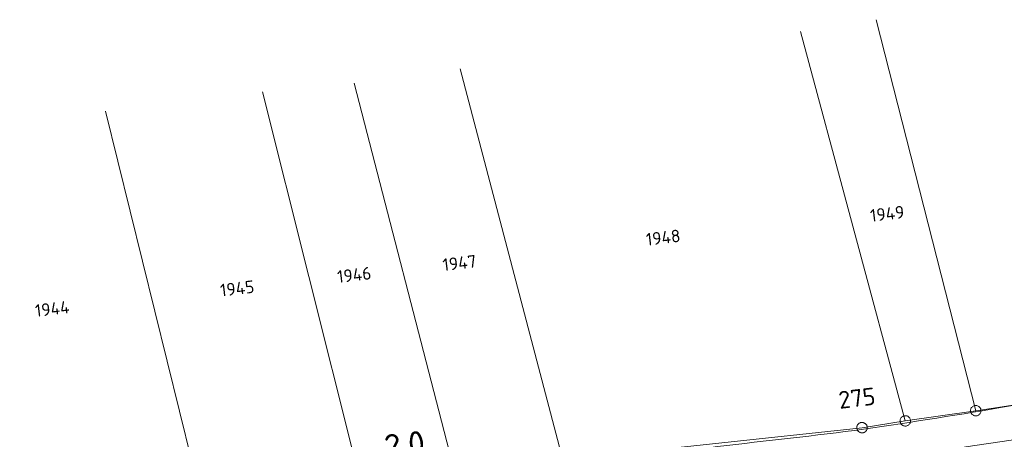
# Model space of a CAD drawing. Header units: metres. Extents: x 3425540 to 3446143, y 5432760 to 5444637.
# Tile 134 of 256: x 3437036 to 3437177, y 5439233 to 5439293. Entities that reach past the tile are written whole.
import ezdxf
from ezdxf.enums import TextEntityAlignment as Align

# ---------------------------------------------------------------- set-up
doc = ezdxf.new("R2010")
doc.units = ezdxf.units.M
for name, color, linetype, lineweight in [('B_Bestand', 9, 'Continuous', 18), ('B_Böschung', 9, 'Continuous', 18), ('B_Flurgrenzen', 9, 'Continuous', 18), ('B_Kilometrierung', 9, 'Continuous', 25)]:
    doc.layers.add(name, color=color, linetype=linetype, lineweight=lineweight)
doc.styles.get("Standard").update_dxf_attribs({"font": 'isocpeur.ttf'})

msp = doc.modelspace()

# ---------------------------------------------------------------- linework, layer by layer
at = {"layer": 'B_Bestand'}
msp.add_open_spline([(3436701.59, 5439177.77), (3436706.65, 5439178.29), (3436711.71, 5439178.81), (3436716.77, 5439179.34), (3436724.44, 5439180.13), (3436732.11, 5439180.93), (3436739.79, 5439181.74), (3436746.61, 5439182.46), (3436753.37, 5439183.72), (3436760.19, 5439184.47), (3436764.35, 5439184.92), (3436768.53, 5439185.26), (3436772.7, 5439185.72), (3436778.63, 5439186.38), (3436784.56, 5439187.04), (3436790.48, 5439187.71), (3436794.77, 5439188.19), (3436799.07, 5439188.67), (3436803.35, 5439189.17), (3436807.3, 5439189.63), (3436811.24, 5439190.18), (3436815.18, 5439190.74), (3436819.75, 5439191.39), (3436824.31, 5439192.08), (3436828.89, 5439192.73), (3436835.66, 5439193.69), (3436842.45, 5439194.62), (3436849.23, 5439195.55), (3436855.53, 5439196.41), (3436861.87, 5439197.04), (3436868.17, 5439197.96), (3436874.28, 5439198.85), (3436880.37, 5439199.94), (3436886.48, 5439200.89), (3436893.12, 5439201.91), (3436899.77, 5439202.95), (3436906.42, 5439203.91), (3436911.34, 5439204.62), (3436916.25, 5439205.28), (3436921.18, 5439205.9), (3436925.99, 5439206.5), (3436930.8, 5439207.09), (3436935.62, 5439207.68), (3436941.16, 5439208.35), (3436946.7, 5439209.04), (3436952.25, 5439209.67), (3436956.56, 5439210.15), (3436960.88, 5439210.56), (3436965.19, 5439211.02), (3436969.69, 5439211.5), (3436974.19, 5439212), (3436978.69, 5439212.48), (3436983.78, 5439213.03), (3436988.88, 5439213.5), (3436993.97, 5439214.06), (3436998.18, 5439214.51), (3437002.38, 5439215.01), (3437006.59, 5439215.51), (3437012.38, 5439216.2), (3437018.17, 5439216.89), (3437023.96, 5439217.6), (3437028.46, 5439218.16), (3437032.96, 5439218.72), (3437037.46, 5439219.28), (3437043.03, 5439219.97), (3437048.59, 5439220.67), (3437054.16, 5439221.36), (3437060.37, 5439222.14), (3437066.58, 5439222.8), (3437072.79, 5439223.56), (3437077.47, 5439224.14), (3437082.13, 5439224.87), (3437086.81, 5439225.45), (3437092.23, 5439226.12), (3437097.66, 5439226.77), (3437103.09, 5439227.42), (3437109.01, 5439228.13), (3437114.95, 5439228.8), (3437120.87, 5439229.52), (3437125.31, 5439230.06), (3437129.73, 5439230.72), (3437134.16, 5439231.3), (3437141.12, 5439232.2), (3437148.1, 5439232.85), (3437155.05, 5439233.8), (3437162.05, 5439234.76), (3437169.02, 5439235.89), (3437175.98, 5439237.05), (3437183.62, 5439238.32), (3437191.26, 5439239.62), (3437198.9, 5439240.92), (3437201.64, 5439241.39), (3437204.37, 5439241.95), (3437207.13, 5439242.38), (3437210.49, 5439242.9), (3437213.89, 5439243.05), (3437217.28, 5439243.32), (3437220.73, 5439243.59), (3437224.18, 5439243.86), (3437227.64, 5439244.05), (3437233.13, 5439244.36), (3437238.64, 5439244.02), (3437244.13, 5439244.37), (3437252.78, 5439244.91), (3437261.42, 5439245.69), (3437270.08, 5439246.25), (3437275.76, 5439246.61), (3437281.44, 5439247.04), (3437287.13, 5439247.3), (3437292.8, 5439247.55), (3437298.46, 5439247.8), (3437304.12, 5439248.05)], degree=3, knots=[0, 0, 0, 0, 0.025133, 0.025133, 0.025133, 0.063269, 0.063269, 0.063269, 0.097186, 0.097186, 0.097186, 0.117895, 0.117895, 0.117895, 0.147386, 0.147386, 0.147386, 0.168728, 0.168728, 0.168728, 0.188381, 0.188381, 0.188381, 0.211204, 0.211204, 0.211204, 0.245041, 0.245041, 0.245041, 0.276498, 0.276498, 0.276498, 0.307052, 0.307052, 0.307052, 0.34029, 0.34029, 0.34029, 0.36482, 0.36482, 0.36482, 0.38879, 0.38879, 0.38879, 0.416399, 0.416399, 0.416399, 0.437835, 0.437835, 0.437835, 0.460206, 0.460206, 0.460206, 0.485508, 0.485508, 0.485508, 0.506441, 0.506441, 0.506441, 0.535268, 0.535268, 0.535268, 0.557678, 0.557678, 0.557678, 0.585416, 0.585416, 0.585416, 0.616319, 0.616319, 0.616319, 0.639628, 0.639628, 0.639628, 0.666644, 0.666644, 0.666644, 0.696155, 0.696155, 0.696155, 0.718246, 0.718246, 0.718246, 0.752911, 0.752911, 0.752911, 0.787803, 0.787803, 0.787803, 0.826098, 0.826098, 0.826098, 0.839875, 0.839875, 0.839875, 0.856671, 0.856671, 0.856671, 0.873781, 0.873781, 0.873781, 0.90095, 0.90095, 0.90095, 0.943819, 0.943819, 0.943819, 0.971972, 0.971972, 0.971972, 1, 1, 1, 1], dxfattribs=at)
at = {"layer": 'B_Böschung'}
for points, knots in [([(3436847.24, 5439191.37), (3436851.02, 5439191.89), (3436854.79, 5439192.4), (3436858.57, 5439192.92), (3436867.89, 5439194.19), (3436877.27, 5439194.95), (3436886.62, 5439196.06), (3436890.18, 5439196.49), (3436893.74, 5439196.91), (3436897.3, 5439197.34), (3436905.35, 5439198.32), (3436913.4, 5439199.3), (3436921.44, 5439200.31), (3436928.86, 5439201.25), (3436936.28, 5439202.2), (3436943.7, 5439203.15), (3436947.42, 5439203.63), (3436951.13, 5439204.11), (3436954.85, 5439204.59), (3436960.24, 5439205.28), (3436965.64, 5439205.86), (3436971.02, 5439206.55), (3436975.15, 5439207.08), (3436979.28, 5439207.64), (3436983.4, 5439208.21), (3436989.45, 5439209.05), (3436995.5, 5439209.94), (3437001.56, 5439210.77), (3437006.96, 5439211.51), (3437012.37, 5439212.24), (3437017.77, 5439212.96), (3437030.88, 5439214.71), (3437043.98, 5439216.51), (3437057.11, 5439218.05), (3437070.45, 5439219.62), (3437083.8, 5439221.02), (3437097.14, 5439222.53), (3437116.92, 5439224.76), (3437136.69, 5439227), (3437156.45, 5439229.32), (3437165.12, 5439230.34), (3437173.71, 5439231.98), (3437182.38, 5439233.06), (3437187.26, 5439233.67), (3437192.15, 5439234.26), (3437197.03, 5439234.84), (3437200.05, 5439235.21), (3437203.07, 5439235.59), (3437206.1, 5439235.91), (3437222.73, 5439237.66), (3437239.4, 5439238.87), (3437256.07, 5439240.17), (3437270.73, 5439241.31), (3437285.39, 5439242.45), (3437300.04, 5439243.59)], [0, 0, 0, 0, 0.025072, 0.025072, 0.025072, 0.08699, 0.08699, 0.08699, 0.1106, 0.1106, 0.1106, 0.163933, 0.163933, 0.163933, 0.213158, 0.213158, 0.213158, 0.237832, 0.237832, 0.237832, 0.273559, 0.273559, 0.273559, 0.300946, 0.300946, 0.300946, 0.341169, 0.341169, 0.341169, 0.377069, 0.377069, 0.377069, 0.464067, 0.464067, 0.464067, 0.552435, 0.552435, 0.552435, 0.683381, 0.683381, 0.683381, 0.740833, 0.740833, 0.740833, 0.77322, 0.77322, 0.77322, 0.793234, 0.793234, 0.793234, 0.903251, 0.903251, 0.903251, 1, 1, 1, 1]), ([(3436847.62, 5439188.43), (3436852.29, 5439189.06), (3436856.97, 5439189.69), (3436861.64, 5439190.31), (3436864.51, 5439190.7), (3436867.39, 5439190.96), (3436870.26, 5439191.28), (3436875.02, 5439191.82), (3436879.77, 5439192.35), (3436884.52, 5439192.88), (3436888.61, 5439193.33), (3436892.71, 5439193.67), (3436896.8, 5439194.1), (3436903.19, 5439194.75), (3436909.58, 5439195.42), (3436915.97, 5439196.09), (3436920.31, 5439196.54), (3436924.65, 5439197.09), (3436929, 5439197.5), (3436936.07, 5439198.16), (3436943.16, 5439198.67), (3436950.23, 5439199.27), (3436953.11, 5439199.52), (3436955.99, 5439199.75), (3436958.86, 5439200.02), (3436964.06, 5439200.51), (3436969.24, 5439201.26), (3436974.43, 5439201.83), (3436978.51, 5439202.28), (3436982.6, 5439202.71), (3436986.68, 5439203.18), (3436990.54, 5439203.62), (3436994.41, 5439204.07), (3436998.27, 5439204.52), (3437002.34, 5439204.98), (3437006.4, 5439205.41), (3437010.46, 5439205.89), (3437013.59, 5439206.27), (3437016.71, 5439206.69), (3437019.84, 5439207.08), (3437028.63, 5439208.17), (3437037.42, 5439209.27), (3437046.22, 5439210.33), (3437049, 5439210.66), (3437051.78, 5439210.97), (3437054.56, 5439211.3), (3437066.77, 5439212.74), (3437078.97, 5439214.29), (3437091.18, 5439215.73), (3437094.55, 5439216.13), (3437097.93, 5439216.45), (3437101.31, 5439216.86), (3437114.7, 5439218.47), (3437128.09, 5439220.12), (3437141.49, 5439221.73), (3437155.58, 5439223.43), (3437169.68, 5439225.12), (3437183.77, 5439226.82), (3437193.22, 5439227.95), (3437202.67, 5439229.06), (3437212.12, 5439230.19), (3437227.51, 5439232.04), (3437242.88, 5439234.04), (3437258.27, 5439235.87), (3437272.3, 5439237.54), (3437286.33, 5439239.21), (3437300.36, 5439240.88)], [0, 0, 0, 0, 0.03103, 0.03103, 0.03103, 0.050075, 0.050075, 0.050075, 0.081548, 0.081548, 0.081548, 0.108627, 0.108627, 0.108627, 0.150904, 0.150904, 0.150904, 0.179664, 0.179664, 0.179664, 0.226402, 0.226402, 0.226402, 0.245415, 0.245415, 0.245415, 0.279791, 0.279791, 0.279791, 0.306829, 0.306829, 0.306829, 0.332442, 0.332442, 0.332442, 0.359352, 0.359352, 0.359352, 0.380084, 0.380084, 0.380084, 0.438398, 0.438398, 0.438398, 0.456828, 0.456828, 0.456828, 0.537756, 0.537756, 0.537756, 0.560106, 0.560106, 0.560106, 0.648912, 0.648912, 0.648912, 0.742344, 0.742344, 0.742344, 0.804984, 0.804984, 0.804984, 0.907004, 0.907004, 0.907004, 1, 1, 1, 1])]:
    msp.add_open_spline(points, degree=3, knots=knots, dxfattribs=at)
at = {"layer": 'B_Flurgrenzen'}
for p, q in [((3437172.43, 5439236.61), (3437158.17, 5439292.62)), ((3437162.34, 5439235.15), (3437147.35, 5439290.92)), ((3437113.31, 5439229.58), (3437098.6, 5439285.58)), ((3437097.88, 5439227.51), (3437083.41, 5439283.51)), ((3437084.39, 5439226.17), (3437070.29, 5439282.29)), ((3437061.67, 5439223.38), (3437047.81, 5439279.5)), ((3437172.43, 5439236.61), (3437196.79, 5439240.25)), ((3437162.34, 5439235.15), (3437172.43, 5439236.61)), ((3437156.15, 5439234.18), (3437162.34, 5439235.15)), ((3437113.31, 5439229.58), (3437156.15, 5439234.18))]:
    msp.add_line(p, q, dxfattribs=at)
for points in [[(3437173.07, 5439236.23), (3437173.12, 5439236.31), (3437173.15, 5439236.4), (3437173.17, 5439236.49), (3437173.18, 5439236.59), (3437173.17, 5439236.68), (3437173.16, 5439236.78), (3437173.14, 5439236.87), (3437173.1, 5439236.95), (3437173.05, 5439237.03), (3437172.99, 5439237.1), (3437172.93, 5439237.17), (3437172.85, 5439237.23), (3437172.77, 5439237.28), (3437172.68, 5439237.32), (3437172.6, 5439237.34), (3437172.5, 5439237.36), (3437172.41, 5439237.36), (3437172.32, 5439237.36), (3437172.23, 5439237.33), (3437172.14, 5439237.3), (3437172.05, 5439237.26), (3437171.97, 5439237.21), (3437171.9, 5439237.14), (3437171.84, 5439237.08), (3437171.79, 5439237), (3437171.74, 5439236.92), (3437171.71, 5439236.83), (3437171.69, 5439236.73), (3437171.68, 5439236.64), (3437171.69, 5439236.55), (3437171.7, 5439236.45), (3437171.72, 5439236.36), (3437171.76, 5439236.28), (3437171.81, 5439236.2), (3437171.87, 5439236.12), (3437171.93, 5439236.06), (3437172.01, 5439236), (3437172.09, 5439235.95), (3437172.17, 5439235.91), (3437172.26, 5439235.89), (3437172.35, 5439235.87), (3437172.45, 5439235.87), (3437172.54, 5439235.87), (3437172.63, 5439235.89), (3437172.72, 5439235.93), (3437172.81, 5439235.97), (3437172.88, 5439236.02), (3437172.96, 5439236.08), (3437173.02, 5439236.15), (3437173.07, 5439236.23)], [(3437156.79, 5439233.8), (3437156.83, 5439233.88), (3437156.86, 5439233.97), (3437156.89, 5439234.06), (3437156.89, 5439234.15), (3437156.89, 5439234.25), (3437156.88, 5439234.34), (3437156.86, 5439234.43), (3437156.82, 5439234.52), (3437156.77, 5439234.6), (3437156.71, 5439234.67), (3437156.65, 5439234.74), (3437156.57, 5439234.8), (3437156.49, 5439234.84), (3437156.4, 5439234.88), (3437156.31, 5439234.91), (3437156.22, 5439234.93), (3437156.13, 5439234.93), (3437156.03, 5439234.92), (3437155.95, 5439234.9), (3437155.86, 5439234.87), (3437155.77, 5439234.83), (3437155.69, 5439234.78), (3437155.62, 5439234.71), (3437155.56, 5439234.64), (3437155.5, 5439234.57), (3437155.46, 5439234.48), (3437155.43, 5439234.4), (3437155.41, 5439234.3), (3437155.4, 5439234.21), (3437155.41, 5439234.12), (3437155.42, 5439234.02), (3437155.44, 5439233.93), (3437155.48, 5439233.85), (3437155.52, 5439233.76), (3437155.59, 5439233.69), (3437155.65, 5439233.63), (3437155.72, 5439233.57), (3437155.81, 5439233.52), (3437155.89, 5439233.48), (3437155.98, 5439233.46), (3437156.07, 5439233.44), (3437156.17, 5439233.43), (3437156.26, 5439233.44), (3437156.35, 5439233.46), (3437156.44, 5439233.5), (3437156.52, 5439233.54), (3437156.6, 5439233.59), (3437156.68, 5439233.65), (3437156.74, 5439233.72), (3437156.79, 5439233.8)], [(3437156.89, 5439234.27), (3437156.87, 5439234.36), (3437156.85, 5439234.45), (3437156.81, 5439234.54), (3437156.75, 5439234.62), (3437156.69, 5439234.69), (3437156.63, 5439234.76), (3437156.55, 5439234.81), (3437156.47, 5439234.86), (3437156.38, 5439234.89), (3437156.29, 5439234.91), (3437156.2, 5439234.93), (3437156.11, 5439234.93), (3437156.01, 5439234.91), (3437155.92, 5439234.89), (3437155.83, 5439234.86), (3437155.75, 5439234.82), (3437155.67, 5439234.76), (3437155.6, 5439234.7), (3437155.55, 5439234.63), (3437155.5, 5439234.54), (3437155.45, 5439234.46), (3437155.42, 5439234.38), (3437155.4, 5439234.28), (3437155.4, 5439234.19), (3437155.4, 5439234.09), (3437155.42, 5439234), (3437155.45, 5439233.91), (3437155.49, 5439233.82), (3437155.54, 5439233.75), (3437155.6, 5439233.68), (3437155.67, 5439233.61), (3437155.74, 5439233.55), (3437155.82, 5439233.51), (3437155.91, 5439233.47), (3437156, 5439233.45), (3437156.09, 5439233.44), (3437156.19, 5439233.44), (3437156.28, 5439233.45), (3437156.37, 5439233.47), (3437156.46, 5439233.5), (3437156.54, 5439233.54), (3437156.62, 5439233.6), (3437156.69, 5439233.66), (3437156.75, 5439233.74), (3437156.8, 5439233.82), (3437156.84, 5439233.9), (3437156.87, 5439233.99), (3437156.89, 5439234.09), (3437156.9, 5439234.18), (3437156.89, 5439234.27)], [(3437162.99, 5439234.77), (3437163.03, 5439234.85), (3437163.06, 5439234.94), (3437163.08, 5439235.03), (3437163.09, 5439235.13), (3437163.09, 5439235.22), (3437163.07, 5439235.32), (3437163.05, 5439235.41), (3437163.01, 5439235.49), (3437162.97, 5439235.57), (3437162.91, 5439235.64), (3437162.84, 5439235.71), (3437162.77, 5439235.77), (3437162.69, 5439235.82), (3437162.6, 5439235.86), (3437162.51, 5439235.88), (3437162.42, 5439235.9), (3437162.32, 5439235.9), (3437162.23, 5439235.9), (3437162.14, 5439235.87), (3437162.05, 5439235.84), (3437161.97, 5439235.8), (3437161.89, 5439235.75), (3437161.82, 5439235.68), (3437161.75, 5439235.62), (3437161.7, 5439235.54), (3437161.66, 5439235.46), (3437161.63, 5439235.37), (3437161.6, 5439235.27), (3437161.6, 5439235.18), (3437161.6, 5439235.09), (3437161.61, 5439234.99), (3437161.64, 5439234.9), (3437161.68, 5439234.82), (3437161.72, 5439234.74), (3437161.78, 5439234.66), (3437161.85, 5439234.6), (3437161.92, 5439234.54), (3437162, 5439234.49), (3437162.09, 5439234.45), (3437162.18, 5439234.43), (3437162.27, 5439234.41), (3437162.36, 5439234.41), (3437162.46, 5439234.41), (3437162.55, 5439234.43), (3437162.64, 5439234.47), (3437162.72, 5439234.51), (3437162.8, 5439234.56), (3437162.87, 5439234.62), (3437162.93, 5439234.69), (3437162.99, 5439234.77)]]:
    msp.add_lwpolyline(points, dxfattribs=at)

# ---------------------------------------------------------------- texts
at = {"layer": 'B_Bestand'}
msp.add_text('275', height=2.5, rotation=6.75, dxfattribs=at).set_placement((3437152.94, 5439236.87))
at = {"layer": 'B_Flurgrenzen'}
for s, p in [('1949', (3437159.75, 5439264.83)), ('1948', (3437127.67, 5439261.42)), ('1947', (3437098.5, 5439257.77)), ('1946', (3437083.43, 5439256.07)), ('1945', (3437066.67, 5439254.13)), ('1944', (3437040.18, 5439251.21))]:
    msp.add_text(s, height=1.8, rotation=6.75, dxfattribs=at).set_placement(p, align=Align.MIDDLE)
at = {"layer": 'B_Kilometrierung'}
msp.add_text('2.0', height=3.499, rotation=6.658, dxfattribs=at).set_placement((3437090.64, 5439231.73), align=Align.MIDDLE)

doc.saveas('drawing.dxf')
